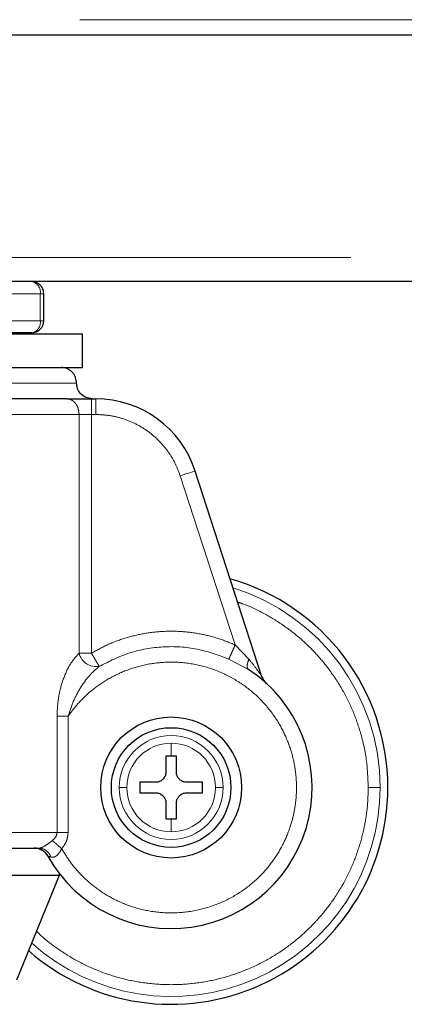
# Model space of a CAD drawing. Header units: millimetres. Extents: x 31 to 245, y 68 to 148.
# Tile 52 of 72: x 180.24 to 181.52, y 67.53 to 70.8. Entities that reach past the tile are written whole.
import ezdxf

# ---------------------------------------------------------------- set-up
doc = ezdxf.new("R2010")
doc.units = ezdxf.units.MM
doc.linetypes.add('PHANTOM', pattern=[12.7, 6.35, -1.27, 1.27, -1.27, 1.27, -1.27])

msp = doc.modelspace()

# ---------------------------------------------------------------- linework, layer by layer
at = {"color": 8, "linetype": 'PHANTOM', "lineweight": 18}
for p, q in [((160.119, 70.8048), (191.289, 70.8048)), ((191.499, 70.0148), (160.089, 70.0148)), ((179.9382, 69.8948), (180.3073, 69.8948)), ((180.3073, 69.8948), (180.3073, 69.8048)), ((180.3073, 69.8948), (180.319, 69.8948)), ((179.9382, 69.8048), (180.3073, 69.8048)), ((180.3073, 69.8048), (180.319, 69.8048)), ((179.649, 69.5977), (180.428, 69.5977)), ((180.4769, 69.5457), (180.4769, 69.4936)), ((180.4918, 69.5457), (180.4918, 69.4936)), ((179.5989, 69.4936), (180.4362, 69.4936)), ((180.4362, 69.4936), (180.4362, 68.701)), ((180.4769, 69.4936), (180.4362, 69.4936)), ((180.4769, 68.701), (180.4769, 69.4936)), ((180.4918, 69.4936), (180.4769, 69.4936)), ((180.9548, 68.7283), (180.7723, 69.2898)), ((181.0004, 68.681), (180.9548, 68.7283)), ((180.4362, 68.701), (180.4769, 68.701)), ((180.9337, 68.6814), (180.9992, 68.6464)), ((180.3628, 68.4918), (180.3628, 68.1056)), ((180.3997, 68.4918), (180.3628, 68.4918)), ((180.3997, 68.1056), (180.3997, 68.4918)), ((180.7421, 68.4021), (180.7421, 68.3589)), ((180.7421, 68.1507), (180.7421, 68.1075)), ((180.3628, 68.1056), (179.649, 68.1056)), ((180.3628, 68.1056), (180.3997, 68.1056))]:
    msp.add_line(p, q, dxfattribs=at)
at = {"color": 7, "linetype": 'Continuous', "lineweight": 25}
for p, q in [((160.1081, 70.7548), (191.2999, 70.7548)), ((191.499, 69.9348), (179.98, 69.9348)), ((180.319, 69.8048), (180.319, 69.8948)), ((178.8509, 69.7613), (180.4471, 69.7613)), ((180.279, 69.7648), (179.91, 69.7648)), ((180.249, 69.7613), (180.249, 69.7648)), ((180.4471, 69.6498), (180.4471, 69.7613)), ((178.8509, 69.6498), (180.4471, 69.6498)), ((180.4769, 69.5457), (180.4918, 69.5457)), ((181.0437, 68.6229), (180.8218, 69.3059)), ((180.7421, 68.3589), (180.7247, 68.3589)), ((180.7247, 68.3589), (180.7247, 68.3068)), ((180.7594, 68.3589), (180.7421, 68.3589)), ((180.7594, 68.3068), (180.7594, 68.3589)), ((180.69, 68.2721), (180.638, 68.2721)), ((180.638, 68.2721), (180.638, 68.2374)), ((180.8462, 68.2721), (180.7941, 68.2721)), ((180.8462, 68.2374), (180.8462, 68.2721)), ((180.638, 68.2374), (180.69, 68.2374)), ((180.7941, 68.2374), (180.8462, 68.2374)), ((180.7247, 68.2027), (180.7247, 68.1507)), ((180.7594, 68.1507), (180.7594, 68.2027)), ((180.7247, 68.1507), (180.7421, 68.1507)), ((180.7421, 68.1507), (180.7594, 68.1507)), ((180.3696, 67.9622), (178.8335, 67.9622)), ((180.3696, 67.9622), (180.2286, 67.6152)), ((180.3696, 67.9707), (180.3696, 67.9622))]:
    msp.add_line(p, q, dxfattribs=at)
at = {"color": 8, "linetype": 'PHANTOM', "lineweight": 18, "flags": 128}
msp.add_lwpolyline([(180.7723, 69.2898), (180.782, 69.2929), (180.7913, 69.296), (180.7998, 69.2987), (180.8073, 69.3012), (180.8135, 69.3032), (180.8181, 69.3047), (180.8209, 69.3056), (180.8218, 69.3059)], dxfattribs=at)
at = {"color": 7, "linetype": 'Continuous', "lineweight": 25}
for radius in [0.2342, 0.1987]:
    msp.add_circle((180.7421, 68.2548), radius, dxfattribs=at)
for centre, radius, start, end in [((180.279, 69.8948), 0.04, 0, 90), ((180.279, 69.8048), 0.04, 270, 360), ((180.4918, 69.1986), 0.347, 18, 90), ((180.7421, 68.2548), 0.72, 0, 74.1888), ((180.7421, 68.2548), 0.4685, 209.1217, 56.7142), ((181.0932, 68.639), 0.0521, 198, 227.5737), ((180.7421, 68.2548), 0.72, 228.7799, 0), ((180.2874, 68.0015), 0.0521, 29.1217, 90)]:
    msp.add_arc(centre, radius, start, end, dxfattribs=at)
at = {"color": 8, "linetype": 'PHANTOM', "lineweight": 18}
for centre, radius, start, end in [((180.2719, 69.8998), 0.0357, 351.9504, 78.5783), ((180.2719, 69.7998), 0.0357, 281.4218, 8.0496), ((180.7421, 68.2548), 0.6941, 0, 72.7462), ((180.4938, 68.7155), 0.0593, 194.1102, 279.1066), ((180.7421, 68.2548), 0.1725, 360, 180), ((180.7421, 68.2548), 0.1473, 90, 180), ((180.7421, 68.2548), 0.1473, 0, 90), ((180.7421, 68.2548), 0.6941, 227.9991, 0), ((180.7421, 68.2548), 0.1725, 180, 360), ((180.7421, 68.2548), 0.1473, 180, 270), ((180.7421, 68.2548), 0.1473, 270, 0), ((180.3014, 68.0102), 0.0434, 18.5501, 87.0795)]:
    msp.add_arc(centre, radius, start, end, dxfattribs=at)
at = {"color": 7, "linetype": 'Continuous', "lineweight": 25}
for points, knots in [([(180.428, 69.5977), (180.4273, 69.6043), (180.4263, 69.6143), (180.4198, 69.6264), (180.4131, 69.6348), (180.4047, 69.6415), (180.3926, 69.648), (180.3825, 69.6491), (180.376, 69.6498)], [0, 0, 0, 0, 0.239457, 0.368361, 0.500001, 0.631639, 0.760543, 1, 1, 1, 1]), ([(180.4801, 69.5457), (180.4727, 69.5466), (180.4574, 69.5485), (180.4399, 69.5626), (180.4297, 69.5801), (180.4286, 69.592), (180.428, 69.5977)], [0, 0, 0, 0, 0.270261, 0.562429, 0.789736, 1, 1, 1, 1]), ([(180.3955, 69.5457), (180.3716, 69.5457), (180.3234, 69.5457), (180.2384, 69.5457), (180.1446, 69.5457), (180.0428, 69.5457), (179.9353, 69.5457), (179.8244, 69.5457), (179.7127, 69.5457), (179.6383, 69.5457), (179.6015, 69.5457)], [0, 0, 0, 0, 0.121921, 0.246443, 0.372763, 0.5, 0.627237, 0.753557, 0.878079, 1, 1, 1, 1]), ([(180.3955, 69.5457), (180.4007, 69.5457), (180.4112, 69.5457), (180.4314, 69.5457), (180.4536, 69.5457), (180.4692, 69.5457), (180.4769, 69.5457)], [0, 0, 0, 0, 0.246821, 0.500003, 0.753177, 1, 1, 1, 1]), ([(180.7247, 68.3068), (180.7244, 68.303), (180.7236, 68.2952), (180.7176, 68.2848), (180.7089, 68.277), (180.6991, 68.2727), (180.6927, 68.2723), (180.69, 68.2721)], [0, 0, 0, 0, 0.214178, 0.428385, 0.64187, 0.855043, 1, 1, 1, 1]), ([(180.7941, 68.2721), (180.7902, 68.2725), (180.7825, 68.2733), (180.7721, 68.2792), (180.7643, 68.288), (180.76, 68.2977), (180.7596, 68.3042), (180.7594, 68.3068)], [0, 0, 0, 0, 0.214176, 0.428384, 0.641867, 0.855043, 1, 1, 1, 1]), ([(180.69, 68.2374), (180.6939, 68.2371), (180.7017, 68.2363), (180.7121, 68.2303), (180.7199, 68.2216), (180.7241, 68.2118), (180.7246, 68.2054), (180.7247, 68.2027)], [0, 0, 0, 0, 0.214175, 0.428386, 0.64187, 0.855043, 1, 1, 1, 1]), ([(180.7594, 68.2027), (180.7598, 68.2066), (180.7606, 68.2144), (180.7665, 68.2248), (180.7753, 68.2326), (180.785, 68.2368), (180.7915, 68.2373), (180.7941, 68.2374)], [0, 0, 0, 0, 0.2141782, 0.4283871, 0.6418697, 0.8550454, 1, 1, 1, 1]), ([(179.649, 68.0535), (179.6885, 68.0535), (179.768, 68.0535), (179.8862, 68.0535), (180.0016, 68.0535), (180.1113, 68.0535), (180.2136, 68.0535), (180.2738, 68.0535), (180.3036, 68.0535)], [0, 0, 0, 0, 0.164147, 0.330858, 0.499099, 0.667586, 0.834906, 1, 1, 1, 1]), ([(180.3008, 68.0518), (180.3041, 68.0507), (180.3108, 68.0484), (180.3198, 68.0426), (180.3275, 68.0354), (180.3312, 68.0296), (180.333, 68.0268)], [0, 0, 0, 0, 0.252855, 0.507019, 0.757582, 1, 1, 1, 1])]:
    msp.add_open_spline(points, degree=3, knots=knots, dxfattribs=at)
at = {"color": 8, "linetype": 'PHANTOM', "lineweight": 18}
for points, knots in [([(180.4362, 69.4936), (180.4357, 69.5002), (180.4348, 69.5102), (180.4298, 69.5223), (180.4245, 69.5307), (180.418, 69.5374), (180.4085, 69.5439), (180.4006, 69.545), (180.3955, 69.5457)], [0, 0, 0, 0, 0.239455, 0.368358, 0.499998, 0.631642, 0.760546, 1, 1, 1, 1]), ([(180.7723, 69.2898), (180.7671, 69.3036), (180.7566, 69.3319), (180.7325, 69.3711), (180.7022, 69.4072), (180.6659, 69.4383), (180.6252, 69.4632), (180.5815, 69.4809), (180.5367, 69.4917), (180.5066, 69.493), (180.4918, 69.4936)], [0, 0, 0, 0, 0.119581, 0.24369, 0.37101, 0.5, 0.62899, 0.756311, 0.880419, 1, 1, 1, 1]), ([(180.9634, 68.8702), (180.9687, 68.8686), (180.9989, 68.8592), (181.0501, 68.8338), (181.1151, 68.7949), (181.1728, 68.7497), (181.2232, 68.7008), (181.2705, 68.644), (181.3124, 68.5798), (181.3471, 68.5092), (181.3747, 68.4305), (181.3934, 68.3458), (181.3958, 68.2838), (181.3969, 68.2548)], [0, 0, 0, 0, 0.020833, 0.118142, 0.212639, 0.303844, 0.391386, 0.475011, 0.579687, 0.677479, 0.768503, 0.891386, 1, 1, 1, 1]), ([(180.4769, 68.701), (180.4947, 68.7107), (180.5305, 68.7304), (180.5886, 68.7519), (180.6496, 68.7669), (180.7125, 68.7743), (180.7757, 68.7741), (180.838, 68.7661), (180.8982, 68.7514), (180.9361, 68.7359), (180.9548, 68.7283)], [0, 0, 0, 0, 0.121853, 0.246365, 0.372713, 0.5, 0.627287, 0.753635, 0.878146, 1, 1, 1, 1]), ([(180.5031, 68.6569), (180.5361, 68.6735), (180.603, 68.7073), (180.7152, 68.7258), (180.8289, 68.7202), (180.8991, 68.6942), (180.9337, 68.6814)], [0, 0, 0, 0, 0.246378, 0.5, 0.753623, 1, 1, 1, 1]), ([(180.9548, 68.7283), (180.9524, 68.7229), (180.9474, 68.7118), (180.9407, 68.697), (180.9357, 68.6858), (180.9344, 68.6829), (180.9337, 68.6814)], [0, 0, 0, 0, 0.2421488, 0.5000048, 0.757862, 1, 1, 1, 1]), ([(180.4362, 68.701), (180.4255, 68.689), (180.404, 68.6649), (180.3814, 68.6118), (180.3659, 68.5537), (180.3638, 68.5125), (180.3628, 68.4918)], [0, 0, 0, 0, 0.250124, 0.499332, 0.749126, 1, 1, 1, 1]), ([(180.3785, 68.0518), (180.3877, 68.0367), (180.4068, 68.0052), (180.4447, 67.9613), (180.4917, 67.9199), (180.5484, 67.884), (180.6141, 67.8563), (180.687, 67.8397), (180.764, 67.8365), (180.8414, 67.8479), (180.9152, 67.8734), (180.9817, 67.9114), (181.0382, 67.959), (181.0833, 68.0129), (181.1169, 68.0697), (181.1397, 68.1266), (181.1532, 68.1816), (181.1591, 68.2347), (181.1583, 68.2881), (181.1502, 68.3441), (181.1329, 68.403), (181.1049, 68.4628), (181.0652, 68.5208), (181.0135, 68.5736), (180.9509, 68.6178), (180.88, 68.6503), (180.804, 68.669), (180.727, 68.6732), (180.6529, 68.6637), (180.5849, 68.6425), (180.525, 68.6121), (180.4743, 68.5754), (180.4324, 68.5355), (180.4103, 68.5059), (180.3997, 68.4918)], [0, 0, 0, 0, 0.024626, 0.051454, 0.080502, 0.111688, 0.14481, 0.179531, 0.215377, 0.25177, 0.288077, 0.323673, 0.358006, 0.390636, 0.421263, 0.449718, 0.475951, 0.499998, 0.52406, 0.550308, 0.578778, 0.609419, 0.642062, 0.676405, 0.712009, 0.748319, 0.78471, 0.82055, 0.855261, 0.888371, 0.919543, 0.948575, 0.975389, 1, 1, 1, 1]), ([(180.5031, 68.6569), (180.5024, 68.6582), (180.5007, 68.661), (180.4944, 68.6716), (180.4862, 68.6855), (180.4799, 68.6959), (180.4769, 68.701)], [0, 0, 0, 0, 0.242433, 0.500396, 0.758142, 1, 1, 1, 1]), ([(181.0004, 68.681), (180.9989, 68.677), (180.9958, 68.6689), (180.9943, 68.6586), (180.9952, 68.6504), (180.9979, 68.6477), (180.9992, 68.6464)], [0, 0, 0, 0, 0.24499, 0.499994, 0.755, 1, 1, 1, 1]), ([(181.0437, 68.6229), (181.0436, 68.6231), (181.0434, 68.6234), (181.0412, 68.6266), (181.0358, 68.6346), (181.0226, 68.6533), (181.0093, 68.6699), (181.0004, 68.681)], [0, 0, 0, 0, 0.058927, 0.125019, 0.250213, 0.500599, 1, 1, 1, 1]), ([(180.3997, 68.4918), (180.4053, 68.509), (180.4164, 68.5428), (180.4412, 68.5883), (180.4696, 68.6283), (180.4922, 68.6475), (180.5031, 68.6569)], [0, 0, 0, 0, 0.2650147, 0.5212835, 0.7668788, 1, 1, 1, 1]), ([(181.3969, 68.2548), (181.3964, 68.2354), (181.3954, 68.1954), (181.3866, 68.1339), (181.3712, 68.0688), (181.347, 68.0004), (181.3125, 67.9297), (181.2705, 67.8655), (181.2232, 67.8088), (181.1728, 67.7598), (181.115, 67.7148), (181.0503, 67.6753), (180.9793, 67.6428), (180.9033, 67.6184), (180.8236, 67.6034), (180.7421, 67.5983), (180.6605, 67.6034), (180.5809, 67.6184), (180.5049, 67.6428), (180.4338, 67.6752), (180.3694, 67.7151), (180.3231, 67.7495), (180.3002, 67.7723), (180.2947, 67.7778)], [0, 0, 0, 0, 0.038195, 0.078918, 0.122126, 0.170129, 0.221696, 0.276885, 0.320981, 0.367142, 0.415234, 0.465063, 0.516374, 0.568856, 0.622148, 0.675856, 0.729563, 0.782855, 0.835337, 0.886648, 0.936477, 0.984569, 1, 1, 1, 1]), ([(180.5948, 68.2548), (180.5916, 68.2548), (180.5853, 68.2548), (180.5756, 68.2548), (180.5718, 68.2548), (180.5696, 68.2548)], [0, 0, 0, 0, 0.2766784, 0.5625356, 1, 1, 1, 1]), ([(180.9146, 68.2548), (180.9133, 68.2548), (180.9107, 68.2548), (180.9024, 68.2548), (180.8943, 68.2548), (180.8894, 68.2548)], [0, 0, 0, 0, 0.276705, 0.562557, 1, 1, 1, 1]), ([(181.3969, 68.2548), (181.4019, 68.2548), (181.4123, 68.2548), (181.4247, 68.2548), (181.433, 68.2548), (181.4352, 68.2548), (181.4362, 68.2548)], [0, 0, 0, 0, 0.272478, 0.561867, 0.787524, 1, 1, 1, 1]), ([(180.3473, 68.0787), (180.3495, 68.0806), (180.3538, 68.0843), (180.3588, 68.0909), (180.3621, 68.098), (180.3626, 68.1031), (180.3628, 68.1056)], [0, 0, 0, 0, 0.276688, 0.5329028, 0.7719649, 1, 1, 1, 1]), ([(180.3785, 68.0518), (180.3845, 68.0598), (180.3964, 68.0758), (180.3986, 68.0957), (180.3997, 68.1056)], [0, 0, 0, 0, 0.500876, 1, 1, 1, 1]), ([(180.3036, 68.0535), (180.3047, 68.0536), (180.3069, 68.0538), (180.3112, 68.0552), (180.3162, 68.0575), (180.3238, 68.0617), (180.3347, 68.0689), (180.343, 68.0753), (180.3473, 68.0787)], [0, 0, 0, 0, 0.118392, 0.234244, 0.35062, 0.469013, 0.720984, 1, 1, 1, 1]), ([(180.3426, 68.024), (180.3457, 68.0235), (180.3504, 68.0228), (180.3571, 68.0255), (180.3637, 68.0298), (180.3716, 68.0384), (180.3761, 68.0472), (180.3785, 68.0518)], [0, 0, 0, 0, 0.2490003, 0.3694384, 0.4886351, 0.7336547, 1, 1, 1, 1]), ([(180.3473, 68.0787), (180.3493, 68.077), (180.3533, 68.0736), (180.361, 68.0669), (180.3695, 68.0595), (180.3755, 68.0544), (180.3785, 68.0518)], [0, 0, 0, 0, 0.2467294, 0.4999982, 0.7532741, 1, 1, 1, 1]), ([(180.3328, 68.0268), (180.333, 68.0268), (180.3332, 68.0267), (180.3358, 68.026), (180.3399, 68.0248), (180.3426, 68.024)], [0, 0, 0, 0, 0.243939, 0.491197, 1, 1, 1, 1])]:
    msp.add_open_spline(points, degree=3, knots=knots, dxfattribs=at)

doc.saveas('drawing.dxf')
